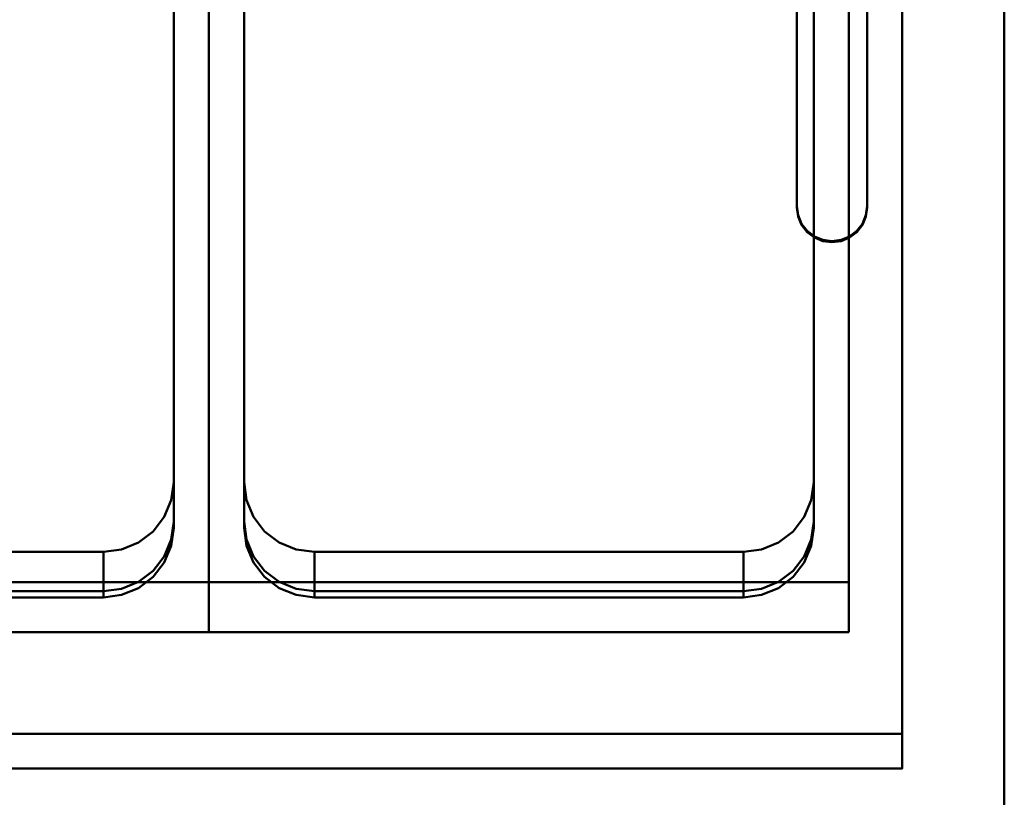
# Model space of a CAD drawing. Header units: millimetres. Extents: x -1264 to 588, y -1214 to 732.
# Tile 16 of 18: x 256 to 536, y 290 to 511. Entities that reach past the tile are written whole.
import ezdxf

# ---------------------------------------------------------------- set-up
doc = ezdxf.new("R2010")
doc.units = ezdxf.units.MM
doc.layers.add('Q-SPCQ', color=7, linetype='Continuous', lineweight=30)

msp = doc.modelspace()

# ---------------------------------------------------------------- linework, layer by layer
at = {"layer": 'Q-SPCQ', "color": 7}
msp.add_line((536, -68), (536, 732), dxfattribs=at)
at = {"layer": 'Q-SPCQ', "lineweight": 40}
for points in [[(536, -8, 135), (-1264, -8, 135), (-1264, 732, 135), (536, 732, 135)], [(309.79, 351.11, 905.52), (127.79, 351.11, 905.52), (127.79, 672.95, 950.75), (309.79, 672.95, 950.75)], [(309.79, 336.89, 1006.65), (309.79, 351.11, 905.52), (309.79, 672.95, 950.75), (309.79, 658.73, 1051.88)], [(309.79, 672.95, 950.75), (309.79, 351.11, 905.52), (309.79, 336.89, 1006.65), (309.79, 658.73, 1051.88)], [(491.79, 351.11, 905.52), (309.79, 351.11, 905.52), (309.79, 672.95, 950.75), (491.79, 672.95, 950.75)], [(491.79, 336.89, 1006.65), (491.79, 351.11, 905.52), (491.79, 672.95, 950.75), (491.79, 658.73, 1051.88)], [(299.79, 379.56, 918.65), (299.79, 368.34, 998.5), (299.79, 630.76, 1035.38), (299.79, 641.98, 955.53)], [(299.79, 379.56, 918.65), (299.79, 366.6, 1010.86), (299.79, 629.02, 1047.71), (299.79, 641.98, 955.53)], [(319.79, 641.98, 955.53), (319.79, 630.76, 1035.38), (319.79, 368.34, 998.5), (319.79, 379.56, 918.65)], [(319.79, 641.98, 955.53), (319.79, 629.02, 1047.74), (319.79, 366.6, 1010.83), (319.79, 379.56, 918.65)], [(481.79, 379.56, 918.65), (481.79, 368.34, 998.5), (481.79, 630.76, 1035.38), (481.79, 641.98, 955.53)], [(481.79, 379.56, 918.65), (481.79, 366.6, 1010.86), (481.79, 629.02, 1047.71), (481.79, 641.98, 955.53)], [(157.79, 359.75, 915.87), (157.79, 348.53, 995.71), (279.79, 348.53, 995.71), (279.79, 359.75, 915.87)], [(339.79, 359.75, 915.87), (339.79, 348.53, 995.71), (461.79, 348.53, 995.71), (461.79, 359.75, 915.87)], [(309.79, 336.89, 1006.65), (127.79, 336.89, 1006.65), (127.79, 351.11, 905.52), (309.79, 351.11, 905.52)], [(491.79, 336.89, 1006.65), (309.79, 336.89, 1006.65), (309.79, 351.11, 905.52), (491.79, 351.11, 905.52)], [(507, 308.04, 990.02), (-72, 308.04, 990.02), (-72, 308.04, 1020.32), (507, 308.04, 1020.32)], [(507, 308.04, 1020.32), (-72, 308.04, 1020.32), (-72, 298.14, 1018.93), (507, 298.14, 1018.93)], [(507, 298.14, 1018.93), (-72, 298.14, 1018.93), (-72, 298.14, 1029.02), (507, 298.14, 1029.02)]]:
    msp.add_3dface(points, dxfattribs=at)
for points, invisible_edges in [([(536, 732, 1090), (507, 672.95, 1081.7), (536, 242, 1021.13)], 3), ([(536, 242, 900), (536, 732, 135), (536, 732, 1090), (536, 242, 1021.13)], 1), ([(536, 242, 900), (536, -8, 855), (536, -8, 135), (536, 732, 135)], 9), ([(507, 298.14, 1029.02), (536, 242, 1021.13), (507, 672.95, 1081.7)], 3), ([(507, 672.95, 1081.7), (507, 672.95, 1071.6), (507, 663.04, 1070.21), (507, 298.14, 1029.02)], 4), ([(507, 663.04, 1039.92), (481.79, 368.34, 998.5), (507, 308.04, 990.02)], 3), ([(481.79, 368.34, 998.5), (507, 663.04, 1039.92), (481.79, 630.76, 1035.38)], 3), ([(507, 663.04, 1039.92), (507, 308.04, 990.02), (507, 308.04, 1020.32), (507, 663.04, 1070.21)], 4), ([(507, 308.04, 1020.32), (507, 298.14, 1018.93), (507, 298.14, 1029.02), (507, 663.04, 1070.21)], 12), ([(309.79, 658.73, 1051.88), (299.79, 629.02, 1047.71), (299.79, 366.6, 1010.83)], 13), ([(299.79, 366.6, 1010.83), (309.79, 336.89, 1006.65), (309.79, 658.73, 1051.88)], 13), ([(309.79, 658.73, 1051.88), (319.79, 366.6, 1010.83), (319.79, 629.02, 1047.71)], 13), ([(319.79, 366.6, 1010.83), (309.79, 658.73, 1051.88), (309.79, 336.89, 1006.65)], 13), ([(491.79, 658.73, 1051.88), (481.79, 629.02, 1047.71), (481.79, 366.6, 1010.83)], 13), ([(481.79, 366.6, 1010.83), (491.79, 336.89, 1006.65), (491.79, 658.73, 1051.88)], 13), ([(137.79, 379.56, 918.65), (299.79, 379.56, 918.65), (299.79, 641.98, 955.53), (137.79, 641.98, 955.53)], 5), ([(137.79, 379.56, 918.65), (299.79, 379.56, 918.65), (299.79, 641.98, 955.53), (137.79, 641.98, 955.53)], 5), ([(319.79, 379.56, 918.65), (481.79, 379.56, 918.65), (481.79, 641.98, 955.53), (319.79, 641.98, 955.53)], 5), ([(319.79, 379.56, 918.65), (481.79, 379.56, 918.65), (481.79, 641.98, 955.53), (319.79, 641.98, 955.53)], 5), ([(299.79, 368.34, 998.5), (319.79, 368.34, 998.5), (319.79, 630.76, 1035.38), (299.79, 630.76, 1035.38)], 5), ([(279.79, 359.75, 915.87), (299.79, 379.56, 918.65), (137.79, 379.56, 918.65), (157.79, 359.75, 915.87)], 7), ([(279.79, 359.75, 915.87), (299.79, 379.56, 918.65), (137.79, 379.56, 918.65), (157.79, 359.75, 915.87)], 7), ([(297.11, 369.65, 917.26), (299.1, 374.43, 917.93), (299.79, 379.56, 918.65)], 12), ([(297.11, 369.65, 917.26), (299.1, 374.43, 917.93), (299.79, 379.56, 918.65)], 12), ([(299.79, 379.56, 918.65), (299.1, 363.21, 997.78), (299.79, 368.34, 998.5)], 1), ([(299.1, 374.43, 917.93), (299.1, 363.21, 997.78), (299.79, 379.56, 918.65)], 3), ([(299.1, 374.43, 917.93), (299.1, 361.48, 1010.1), (299.79, 379.56, 918.65)], 3), ([(299.79, 366.6, 1010.86), (299.79, 379.56, 918.65), (299.1, 361.48, 1010.1)], 2), ([(461.79, 359.75, 915.87), (481.79, 379.56, 918.65), (319.79, 379.56, 918.65), (339.79, 359.75, 915.87)], 7), ([(320.47, 374.43, 917.93), (339.79, 359.75, 915.87), (319.79, 379.56, 918.65)], 3), ([(320.47, 374.43, 917.93), (319.79, 379.56, 918.65), (319.79, 368.34, 998.5)], 12), ([(461.79, 359.75, 915.87), (481.79, 379.56, 918.65), (319.79, 379.56, 918.65), (339.79, 359.75, 915.87)], 7), ([(320.47, 374.43, 917.93), (339.79, 359.75, 915.87), (319.79, 379.56, 918.65)], 3), ([(320.47, 374.43, 917.93), (319.79, 379.56, 918.65), (319.79, 366.6, 1010.83)], 12), ([(475.93, 365.55, 916.69), (479.11, 369.65, 917.26), (481.79, 379.56, 918.65)], 14), ([(475.93, 365.55, 916.69), (479.11, 369.65, 917.26), (481.79, 379.56, 918.65)], 14), ([(479.11, 369.65, 917.26), (481.11, 374.43, 917.93), (481.79, 379.56, 918.65)], 12), ([(479.11, 369.65, 917.26), (481.11, 374.43, 917.93), (481.79, 379.56, 918.65)], 12), ([(481.79, 379.56, 918.65), (481.11, 363.21, 997.78), (481.79, 368.34, 998.5)], 1), ([(481.11, 374.43, 917.93), (481.11, 363.21, 997.78), (481.79, 379.56, 918.65)], 3), ([(481.11, 374.43, 917.93), (481.11, 361.48, 1010.1), (481.79, 379.56, 918.65)], 3), ([(481.79, 366.6, 1010.86), (481.79, 379.56, 918.65), (481.11, 361.48, 1010.1)], 2), ([(297.11, 358.43, 997.11), (299.1, 363.21, 997.78), (299.1, 374.43, 917.93), (297.11, 369.65, 917.26)], 10), ([(297.11, 356.7, 1009.43), (299.1, 361.48, 1010.1), (299.1, 374.43, 917.93)], 14), ([(299.1, 374.43, 917.93), (297.11, 369.65, 917.26), (297.11, 356.7, 1009.43)], 14), ([(319.79, 368.34, 998.5), (320.47, 363.21, 997.78), (320.47, 374.43, 917.93)], 14), ([(319.79, 366.6, 1010.83), (320.47, 361.48, 1010.1), (320.47, 374.43, 917.93)], 14), ([(320.47, 374.43, 917.93), (322.47, 369.65, 917.26), (325.64, 365.55, 916.69)], 12), ([(320.47, 363.21, 997.78), (322.47, 358.43, 997.11), (322.47, 369.65, 917.26), (320.47, 374.43, 917.93)], 10), ([(320.47, 374.43, 917.93), (322.47, 369.65, 917.26), (325.64, 365.55, 916.69)], 12), ([(320.47, 374.43, 917.93), (320.47, 361.48, 1010.1), (322.47, 369.65, 917.26)], 3), ([(479.11, 358.43, 997.11), (481.11, 363.21, 997.78), (481.11, 374.43, 917.93), (479.11, 369.65, 917.26)], 10), ([(479.11, 356.7, 1009.43), (481.11, 361.48, 1010.1), (481.11, 374.43, 917.93)], 14), ([(481.11, 374.43, 917.93), (479.11, 369.65, 917.26), (479.11, 356.7, 1009.43)], 14), ([(293.93, 365.55, 916.69), (297.11, 369.65, 917.26), (279.79, 359.75, 915.87)], 14), ([(293.93, 365.55, 916.69), (297.11, 369.65, 917.26), (279.79, 359.75, 915.87)], 14), ([(293.93, 354.33, 996.53), (297.11, 358.43, 997.11), (297.11, 369.65, 917.26)], 14), ([(297.11, 369.65, 917.26), (293.93, 365.55, 916.69), (293.93, 354.33, 996.53)], 14), ([(297.11, 369.65, 917.26), (293.93, 352.6, 1008.86), (297.11, 356.7, 1009.43)], 13), ([(297.11, 369.65, 917.26), (293.93, 365.55, 916.69), (293.93, 352.6, 1008.86)], 14), ([(320.47, 361.48, 1010.1), (322.47, 356.7, 1009.43), (322.47, 369.65, 917.26)], 14), ([(322.47, 369.65, 917.26), (322.47, 358.43, 997.11), (325.64, 365.55, 916.69)], 3), ([(322.47, 369.65, 917.26), (322.47, 356.7, 1009.43), (325.64, 365.55, 916.69)], 3), ([(475.93, 354.33, 996.53), (479.11, 358.43, 997.11), (479.11, 369.65, 917.26)], 14), ([(479.11, 369.65, 917.26), (475.93, 365.55, 916.69), (475.93, 354.33, 996.53)], 14), ([(479.11, 369.65, 917.26), (475.93, 352.6, 1008.86), (479.11, 356.7, 1009.43)], 13), ([(479.11, 369.65, 917.26), (475.93, 365.55, 916.69), (475.93, 352.6, 1008.86)], 14), ([(299.1, 363.21, 997.78), (320.47, 363.21, 997.78), (319.79, 368.34, 998.5), (299.79, 368.34, 998.5)], 5), ([(507, 308.04, 990.02), (481.79, 368.34, 998.5), (481.11, 363.21, 997.78)], 13), ([(279.79, 359.75, 915.87), (289.79, 362.4, 916.24), (293.93, 365.55, 916.69)], 13), ([(279.79, 359.75, 915.87), (289.79, 362.4, 916.24), (293.93, 365.55, 916.69)], 13), ([(289.79, 362.4, 916.24), (289.79, 351.18, 996.09), (293.93, 365.55, 916.69)], 3), ([(293.93, 354.33, 996.53), (293.93, 365.55, 916.69), (289.79, 351.18, 996.09)], 3), ([(289.79, 362.4, 916.24), (289.79, 349.45, 1008.41), (293.93, 365.55, 916.69)], 3), ([(293.93, 352.6, 1008.86), (293.93, 365.55, 916.69), (289.79, 349.45, 1008.41)], 3), ([(299.79, 366.6, 1010.83), (299.1, 361.48, 1010.1), (309.79, 336.89, 1006.65)], 14), ([(320.47, 361.48, 1010.1), (319.79, 366.6, 1010.83), (309.79, 336.89, 1006.65)], 14), ([(325.64, 354.33, 996.53), (325.64, 365.55, 916.69), (322.47, 358.43, 997.11)], 3), ([(325.64, 352.6, 1008.86), (325.64, 365.55, 916.69), (322.47, 356.7, 1009.43)], 3), ([(325.64, 365.55, 916.69), (329.79, 362.4, 916.24), (339.79, 359.75, 915.87)], 14), ([(329.79, 362.4, 916.24), (325.64, 365.55, 916.69), (325.64, 354.33, 996.53)], 14), ([(325.64, 365.55, 916.69), (329.79, 362.4, 916.24), (339.79, 359.75, 915.87)], 14), ([(329.79, 362.4, 916.24), (325.64, 365.55, 916.69), (325.64, 352.6, 1008.86)], 14), ([(461.79, 359.75, 915.87), (471.79, 362.4, 916.24), (475.93, 365.55, 916.69)], 13), ([(461.79, 359.75, 915.87), (471.79, 362.4, 916.24), (475.93, 365.55, 916.69)], 13), ([(471.79, 362.4, 916.24), (471.79, 351.18, 996.09), (475.93, 365.55, 916.69)], 3), ([(475.93, 354.33, 996.53), (475.93, 365.55, 916.69), (471.79, 351.18, 996.09)], 3), ([(471.79, 362.4, 916.24), (471.79, 349.45, 1008.41), (475.93, 365.55, 916.69)], 3), ([(475.93, 352.6, 1008.86), (475.93, 365.55, 916.69), (471.79, 349.45, 1008.41)], 3), ([(481.79, 366.6, 1010.83), (481.11, 361.48, 1010.1), (491.79, 336.89, 1006.65)], 14), ([(289.79, 362.4, 916.24), (279.79, 359.75, 915.87), (284.96, 360.43, 915.97)], 1), ([(289.79, 362.4, 916.24), (279.79, 359.75, 915.87), (284.96, 360.43, 915.97)], 1), ([(284.96, 349.2, 995.81), (289.79, 351.18, 996.09), (289.79, 362.4, 916.24)], 14), ([(284.96, 360.43, 915.97), (284.96, 349.2, 995.81), (289.79, 362.4, 916.24)], 3), ([(284.96, 347.47, 1008.14), (289.79, 349.45, 1008.41), (289.79, 362.4, 916.24)], 14), ([(284.96, 360.43, 915.97), (284.96, 347.47, 1008.14), (289.79, 362.4, 916.24)], 3), ([(297.11, 358.43, 997.11), (322.47, 358.43, 997.11), (320.47, 363.21, 997.78), (299.1, 363.21, 997.78)], 5), ([(297.11, 356.7, 1009.43), (309.79, 336.89, 1006.65), (299.1, 361.48, 1010.1)], 3), ([(309.79, 336.89, 1006.65), (322.47, 356.7, 1009.43), (320.47, 361.48, 1010.1)], 13), ([(329.79, 362.4, 916.24), (325.64, 354.33, 996.53), (329.79, 351.18, 996.09)], 13), ([(329.79, 362.4, 916.24), (325.64, 352.6, 1008.86), (329.79, 349.45, 1008.41)], 13), ([(329.79, 362.4, 916.24), (334.61, 360.43, 915.97), (339.79, 359.75, 915.87)], 12), ([(334.61, 360.43, 915.97), (329.79, 362.4, 916.24), (334.61, 349.2, 995.81)], 14), ([(329.79, 351.18, 996.09), (334.61, 349.2, 995.81), (329.79, 362.4, 916.24)], 14), ([(329.79, 362.4, 916.24), (334.61, 360.43, 915.97), (339.79, 359.75, 915.87)], 12), ([(334.61, 360.43, 915.97), (329.79, 362.4, 916.24), (329.79, 349.45, 1008.41)], 14), ([(471.79, 362.4, 916.24), (461.79, 359.75, 915.87), (466.96, 360.43, 915.97)], 1), ([(471.79, 362.4, 916.24), (461.79, 359.75, 915.87), (466.96, 360.43, 915.97)], 1), ([(466.96, 349.2, 995.81), (471.79, 351.18, 996.09), (471.79, 362.4, 916.24)], 14), ([(466.96, 360.43, 915.97), (466.96, 349.2, 995.81), (471.79, 362.4, 916.24)], 3), ([(466.96, 347.47, 1008.14), (471.79, 349.45, 1008.41), (471.79, 362.4, 916.24)], 14), ([(466.96, 360.43, 915.97), (466.96, 347.47, 1008.14), (471.79, 362.4, 916.24)], 3), ([(507, 308.04, 990.02), (481.11, 363.21, 997.78), (479.11, 358.43, 997.11)], 13), ([(479.11, 356.7, 1009.43), (491.79, 336.89, 1006.65), (481.11, 361.48, 1010.1)], 3), ([(157.79, 359.75, 915.87), (157.79, 346.79, 1008.08), (279.79, 346.8, 1008.04)], 12), ([(279.79, 346.8, 1008.04), (279.79, 359.75, 915.87), (157.79, 359.75, 915.87)], 12), ([(279.79, 348.53, 995.71), (284.96, 349.2, 995.81), (284.96, 360.43, 915.97), (279.79, 359.75, 915.87)], 2), ([(279.79, 346.8, 1008.04), (284.96, 347.47, 1008.14), (284.96, 360.43, 915.97)], 14), ([(284.96, 360.43, 915.97), (279.79, 359.75, 915.87), (279.79, 346.8, 1008.04)], 12), ([(293.93, 354.33, 996.53), (325.64, 354.33, 996.53), (322.47, 358.43, 997.11), (297.11, 358.43, 997.11)], 5), ([(329.79, 349.45, 1008.41), (334.61, 347.47, 1008.14), (334.61, 360.43, 915.97)], 14), ([(339.79, 348.53, 995.71), (339.79, 359.75, 915.87), (334.61, 360.43, 915.97), (334.61, 349.2, 995.81)], 4), ([(334.61, 360.43, 915.97), (334.61, 347.47, 1008.14), (339.79, 359.75, 915.87)], 3), ([(339.79, 346.79, 1008.08), (339.79, 359.75, 915.87), (334.61, 347.47, 1008.14)], 2), ([(339.79, 359.75, 915.87), (339.79, 346.79, 1008.08), (461.79, 346.8, 1008.04)], 12), ([(461.79, 346.8, 1008.04), (461.79, 359.75, 915.87), (339.79, 359.75, 915.87)], 12), ([(461.79, 348.53, 995.71), (466.96, 349.2, 995.81), (466.96, 360.43, 915.97), (461.79, 359.75, 915.87)], 2), ([(461.79, 346.8, 1008.04), (466.96, 347.47, 1008.14), (466.96, 360.43, 915.97)], 14), ([(466.96, 360.43, 915.97), (461.79, 359.75, 915.87), (461.79, 346.8, 1008.04)], 12), ([(475.93, 354.33, 996.53), (507, 308.04, 990.02), (479.11, 358.43, 997.11)], 3), ([(309.79, 336.89, 1006.65), (297.11, 356.7, 1009.43), (293.93, 352.6, 1008.86)], 13), ([(322.47, 356.7, 1009.43), (309.79, 336.89, 1006.65), (325.64, 352.6, 1008.86)], 3), ([(491.79, 336.89, 1006.65), (479.11, 356.7, 1009.43), (475.93, 352.6, 1008.86)], 13), ([(325.64, 354.33, 996.53), (293.93, 354.33, 996.53), (289.79, 351.18, 996.09), (329.79, 351.18, 996.09)], 5), ([(507, 308.04, 990.02), (475.93, 354.33, 996.53), (471.79, 351.18, 996.09)], 13), ([(284.96, 349.2, 995.81), (334.61, 349.2, 995.81), (329.79, 351.18, 996.09), (289.79, 351.18, 996.09)], 5), ([(293.93, 352.6, 1008.86), (289.79, 349.45, 1008.41), (309.79, 336.89, 1006.65)], 14), ([(329.79, 349.45, 1008.41), (325.64, 352.6, 1008.86), (309.79, 336.89, 1006.65)], 14), ([(471.79, 351.18, 996.09), (466.96, 349.2, 995.81), (507, 308.04, 990.02)], 14), ([(475.93, 352.6, 1008.86), (471.79, 349.45, 1008.41), (491.79, 336.89, 1006.65)], 14), ([(507, 308.04, 990.02), (279.79, 348.53, 995.71), (157.79, 348.53, 995.71), (-72, 308.04, 990.02)], 5), ([(279.79, 348.53, 995.71), (339.79, 348.53, 995.71), (334.61, 349.2, 995.81), (284.96, 349.2, 995.81)], 5), ([(507, 308.04, 990.02), (461.79, 348.53, 995.71), (339.79, 348.53, 995.71), (279.79, 348.53, 995.71)], 13), ([(284.96, 347.47, 1008.14), (279.79, 346.8, 1008.04), (309.79, 336.89, 1006.65)], 14), ([(289.79, 349.45, 1008.41), (284.96, 347.47, 1008.14), (309.79, 336.89, 1006.65)], 14), ([(329.79, 349.45, 1008.41), (309.79, 336.89, 1006.65), (334.61, 347.47, 1008.14)], 3), ([(339.79, 346.8, 1008.04), (334.61, 347.47, 1008.14), (309.79, 336.89, 1006.65)], 14), ([(461.79, 348.53, 995.71), (507, 308.04, 990.02), (466.96, 349.2, 995.81)], 3), ([(466.96, 347.47, 1008.14), (461.79, 346.8, 1008.04), (491.79, 336.89, 1006.65)], 14), ([(471.79, 349.45, 1008.41), (466.96, 347.47, 1008.14), (491.79, 336.89, 1006.65)], 14), ([(309.79, 336.89, 1006.65), (279.79, 346.8, 1008.04), (157.79, 346.8, 1008.04), (127.79, 336.89, 1006.65)], 5), ([(491.79, 336.89, 1006.65), (461.79, 346.8, 1008.04), (339.79, 346.8, 1008.04), (309.79, 336.89, 1006.65)], 5), ([(-114, 298.14, 1029.02), (-1236, 298.14, 1029.02), (-1264, 242, 1021.13), (536, 242, 1021.13)], 10), ([(536, 242, 1021.13), (507, 298.14, 1029.02), (-72, 298.14, 1029.02), (-114, 298.14, 1029.02)], 13)]:
    msp.add_3dface(points, dxfattribs=dict(at, invisible_edges=invisible_edges))
at = {"layer": 'Q-SPCQ', "lineweight": 40, "transparency": 33554448}
for points in [[(507, 298.14, 1018.93), (212.31, 298.14, 1018.93), (212.31, 672.95, 1071.6), (507, 672.95, 1071.6)], [(507, 672.95, 1077.66), (507, 298.14, 1024.99), (507, 298.14, 1018.93), (507, 672.95, 1071.6)], [(477, 517.36, 1053.53), (477, 517.04, 1055.75), (477, 457.63, 1047.4), (477, 457.94, 1045.18)], [(497, 457.94, 1045.18), (497, 457.63, 1047.4), (497, 517.04, 1055.75), (497, 517.36, 1053.53)], [(507, 298.14, 1024.99), (212.31, 298.14, 1024.99), (212.31, 298.14, 1018.93), (507, 298.14, 1018.93)]]:
    msp.add_3dface(points, dxfattribs=at)
for points, invisible_edges in [([(507, 672.95, 1077.66), (497, 517.04, 1055.75), (497, 457.63, 1047.4)], 13), ([(497, 457.63, 1047.4), (507, 298.14, 1024.99), (507, 672.95, 1077.66)], 13), ([(249.68, 457.63, 1047.4), (477, 457.63, 1047.4), (477, 517.04, 1055.75), (249.68, 517.04, 1055.75)], 5), ([(477, 517.36, 1053.53), (477, 457.94, 1045.18), (497, 457.94, 1045.18), (497, 517.36, 1053.53)], 10), ([(477.34, 455.06, 1047.04), (477, 457.63, 1047.4), (249.68, 457.63, 1047.4), (249.34, 455.06, 1047.04)], 10), ([(477.34, 455.38, 1044.82), (497, 457.94, 1045.18), (477, 457.94, 1045.18)], 3), ([(477, 457.94, 1045.18), (477, 457.63, 1047.4), (477.34, 455.06, 1047.04)], 12), ([(477.34, 455.38, 1044.82), (477, 457.94, 1045.18), (477.34, 455.06, 1047.04)], 14), ([(477.34, 455.38, 1044.82), (478.34, 452.99, 1044.48), (497, 457.94, 1045.18)], 14), ([(494.07, 450.94, 1044.19), (496.66, 455.38, 1044.82), (497, 457.94, 1045.18)], 13), ([(497, 457.63, 1047.4), (497, 457.94, 1045.18), (496.66, 455.38, 1044.82)], 12), ([(497, 457.63, 1047.4), (496.66, 455.06, 1047.04), (507, 298.14, 1024.99)], 14), ([(496.66, 455.38, 1044.82), (496.66, 455.06, 1047.04), (497, 457.63, 1047.4)], 13), ([(478.34, 452.68, 1046.7), (477.34, 455.06, 1047.04), (249.34, 455.06, 1047.04), (248.34, 452.68, 1046.7)], 10), ([(477.34, 455.38, 1044.82), (477.34, 455.06, 1047.04), (478.34, 452.68, 1046.7), (478.34, 452.99, 1044.48)], 5), ([(496.66, 455.38, 1044.82), (494.07, 450.94, 1044.19), (495.66, 452.99, 1044.48)], 1), ([(495.66, 452.99, 1044.48), (495.66, 452.68, 1046.7), (496.66, 455.06, 1047.04), (496.66, 455.38, 1044.82)], 5), ([(496.66, 455.06, 1047.04), (495.66, 452.68, 1046.7), (507, 298.14, 1024.99)], 14), ([(479.93, 450.63, 1046.42), (478.34, 452.68, 1046.7), (248.34, 452.68, 1046.7), (246.75, 450.63, 1046.42)], 10), ([(482, 449.36, 1043.97), (484.41, 448.37, 1043.83), (478.34, 452.99, 1044.48)], 14), ([(479.93, 450.94, 1044.19), (482, 449.36, 1043.97), (478.34, 452.99, 1044.48)], 2), ([(478.34, 452.99, 1044.48), (478.34, 452.68, 1046.7), (479.93, 450.63, 1046.42)], 13), ([(478.34, 452.99, 1044.48), (479.93, 450.63, 1046.42), (479.93, 450.94, 1044.19)], 3), ([(479.93, 450.94, 1044.19), (479.93, 450.63, 1046.42), (482, 449.05, 1046.19)], 13), ([(482, 449.36, 1043.97), (479.93, 450.94, 1044.19), (482, 449.05, 1046.19)], 14), ([(492, 449.36, 1043.97), (494.07, 450.94, 1044.19), (489.59, 448.37, 1043.83)], 2), ([(492, 449.36, 1043.97), (494.07, 450.63, 1046.42), (494.07, 450.94, 1044.19)], 3), ([(495.66, 452.68, 1046.7), (495.66, 452.99, 1044.48), (494.07, 450.94, 1044.19)], 13), ([(494.07, 450.63, 1046.42), (507, 298.14, 1024.99), (495.66, 452.68, 1046.7)], 3), ([(494.07, 450.94, 1044.19), (494.07, 450.63, 1046.42), (495.66, 452.68, 1046.7)], 13), ([(507, 298.14, 1024.99), (479.93, 450.63, 1046.42), (246.75, 450.63, 1046.42), (212.31, 298.14, 1024.99)], 7), ([(482, 449.05, 1046.19), (479.93, 450.63, 1046.42), (507, 298.14, 1024.99)], 14), ([(482, 449.36, 1043.97), (482, 449.05, 1046.19), (484.41, 448.06, 1046.06)], 13), ([(484.41, 448.37, 1043.83), (482, 449.36, 1043.97), (484.41, 448.06, 1046.06)], 14), ([(484.41, 448.06, 1046.06), (482, 449.05, 1046.19), (507, 298.14, 1024.99)], 14), ([(484.41, 448.37, 1043.83), (487, 448.04, 1043.79), (489.59, 448.37, 1043.83)], 12), ([(487, 447.72, 1046.01), (484.41, 448.37, 1043.83), (484.41, 448.06, 1046.06)], 3), ([(487, 448.04, 1043.79), (484.41, 448.37, 1043.83), (487, 447.72, 1046.01)], 14), ([(487, 447.72, 1046.01), (484.41, 448.06, 1046.06), (507, 298.14, 1024.99)], 14), ([(489.59, 448.06, 1046.06), (489.59, 448.37, 1043.83), (487, 448.04, 1043.79)], 13), ([(507, 298.14, 1024.99), (489.59, 448.06, 1046.06), (487, 447.72, 1046.01)], 13), ([(487, 448.04, 1043.79), (487, 447.72, 1046.01), (489.59, 448.06, 1046.06)], 13), ([(492, 449.05, 1046.19), (492, 449.36, 1043.97), (489.59, 448.37, 1043.83)], 13), ([(492, 449.05, 1046.19), (489.59, 448.06, 1046.06), (507, 298.14, 1024.99)], 14), ([(489.59, 448.37, 1043.83), (489.59, 448.06, 1046.06), (492, 449.05, 1046.19)], 13), ([(507, 298.14, 1024.99), (494.07, 450.63, 1046.42), (492, 449.05, 1046.19)], 13), ([(492, 449.36, 1043.97), (492, 449.05, 1046.19), (494.07, 450.63, 1046.42)], 13)]:
    msp.add_3dface(points, dxfattribs=dict(at, invisible_edges=invisible_edges))

doc.saveas('drawing.dxf')
